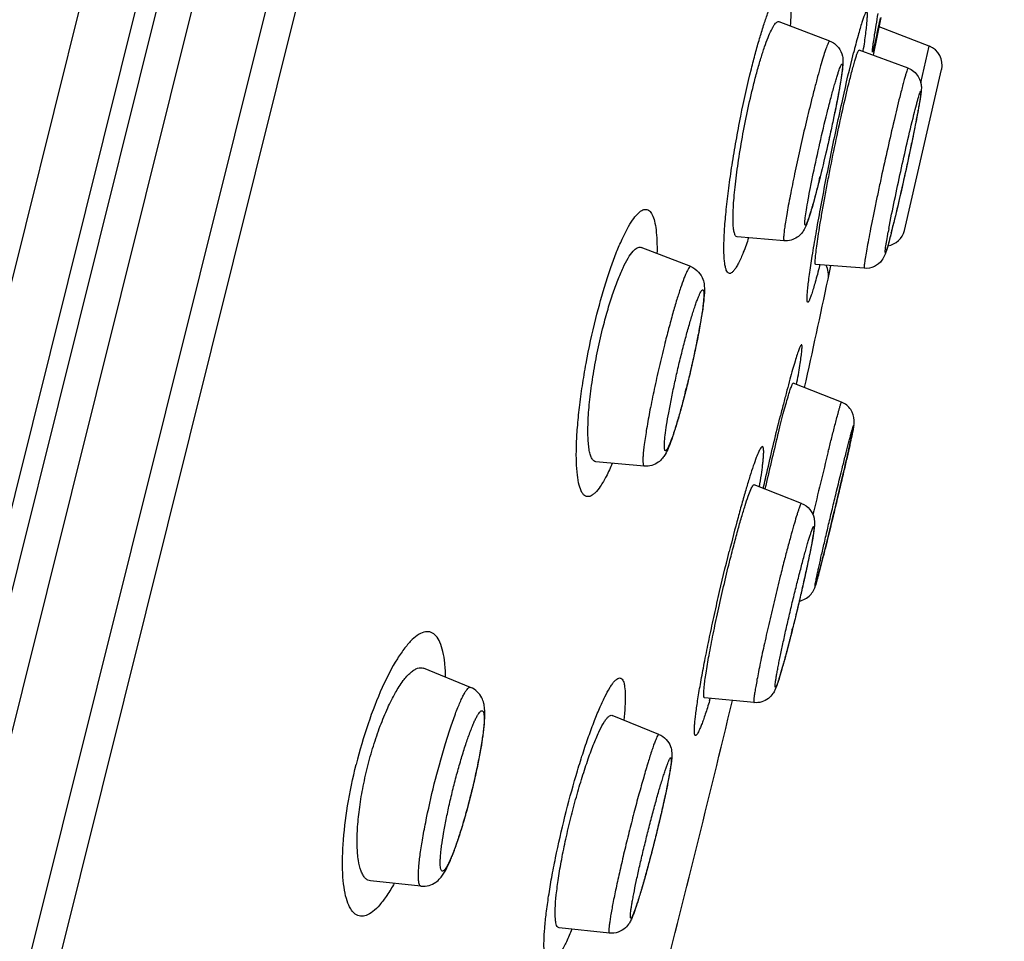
# Model space of a CAD drawing. Header units: millimetres. Extents: x 18 to 699, y 6 to 689.
# Tile 51 of 53: x 561 to 576, y 629 to 643. Entities that reach past the tile are written whole.
import ezdxf

# ---------------------------------------------------------------- set-up
doc = ezdxf.new("R2010")
doc.units = ezdxf.units.MM
doc.header["$LTSCALE"] = 46.255
doc.layers.get('0').update_dxf_attribs({"linetype": 'CONTINUOUS'})

msp = doc.modelspace()

# ---------------------------------------------------------------- linework, layer by layer
at = {"color": 9, "linetype": 'CONTINUOUS'}
for p, q in [((555.812, 617.239), (573.225, 687.08)), ((574.812, 686.69), (548.227, 580.066)), ((549.288, 579.846), (575.855, 686.4)), ((549.781, 580.015), (576.211, 686.019)), ((574.094, 642.79), (574.096, 642.803)), ((574.959, 642.318), (575.086, 642.868)), ((573.443, 639.589), (573.44, 639.58)), ((571.444, 637.751), (571.443, 637.747)), ((573.096, 637.798), (573.101, 637.829))]:
    msp.add_line(p, q, dxfattribs=at)
at = {"color": 7, "linetype": 'CONTINUOUS'}
for p, q in [((574.193, 686.329), (547.813, 580.523)), ((547.657, 581.14), (573.828, 686.105)), ((573.592, 642.947), (572.832, 643.237)), ((574.248, 642.733), (574.363, 643.301)), ((575.086, 642.869), (574.334, 643.158)), ((574.769, 642.54), (574.035, 642.812)), ((574.714, 640.107), (575.271, 642.522)), ((572.908, 639.952), (572.203, 640.012)), ((571.507, 639.563), (570.762, 639.851)), ((574.11, 639.538), (573.382, 639.594)), ((573.567, 639.376), (573.608, 639.577)), ((573.769, 637.532), (573.046, 637.817)), ((570.809, 636.571), (570.086, 636.635)), ((573.17, 636.013), (572.458, 636.292)), ((568.204, 633.253), (567.498, 633.539)), ((572.458, 633.024), (571.715, 633.095)), ((571.031, 632.548), (570.327, 632.833)), ((567.461, 630.272), (566.703, 630.351)), ((570.287, 629.567), (569.532, 629.646))]:
    msp.add_line(p, q, dxfattribs=at)
for centre, radius, start, end in [((574.979, 642.589), 0.3, 347, 69), ((574.421, 640.174), 0.3, 278.2324, 347), ((573.274, 639.439), 0.3, 347.9549, 28.5601), ((339.715, 689.156), 239.092, 347.58409, 347.98282), ((610.371, 627.72), 38.697, 166.0799, 167.2983), ((312.958, 695.322), 266.55, 345.99751, 346.49076), ((312.953, 695.299), 266.55, 345.50924, 346.00249)]:
    msp.add_arc(centre, radius, start, end, dxfattribs=at)
at = {"color": 9, "linetype": 'CONTINUOUS'}
for centre, radius, start, end in [((554.597, 645.617), 19.429, 345.8018, 346.0013), ((588.104, 637.546), 13.868, 169.2461, 169.4584), ((560.664, 643.578), 14.288, 345.7976, 346.0015), ((558.425, 644.137), 16.596, 346.0014, 346.1878), ((557.006, 641.351), 14.879, 345.7228, 345.9833), ((666.528, 613.678), 95.788, 166.038, 166.62002), ((545.801, 640.926), 28.068, 345.8556, 346.0006), ((560.894, 636.368), 11.389, 343.0904, 343.2524)]:
    msp.add_arc(centre, radius, start, end, dxfattribs=at)
for points, knots in [([(572.417, 642.531), (572.437, 642.609), (572.476, 642.76), (572.537, 642.977), (572.597, 643.174), (572.656, 643.348), (572.712, 643.497), (572.765, 643.619), (572.815, 643.712), (572.855, 643.771), (572.885, 643.801), (572.905, 643.813), (572.924, 643.818), (572.943, 643.813), (572.958, 643.799), (572.977, 643.767), (572.994, 643.707), (573.006, 643.612), (573.012, 643.489), (573.01, 643.34), (573.005, 643.231), (573.001, 643.173)], [0, 0, 0, 0, 0.116511, 0.225265, 0.324791, 0.413722, 0.490844, 0.555171, 0.606026, 0.6432, 0.656908, 0.667771, 0.67657, 0.684738, 0.694015, 0.705634, 0.737996, 0.783792, 0.843121, 0.915493, 1, 1, 1, 1]), ([(574.096, 642.803), (574.103, 642.848), (574.116, 642.932), (574.132, 643.051), (574.144, 643.153), (574.152, 643.227), (574.155, 643.277), (574.157, 643.308), (574.158, 643.334), (574.157, 643.354), (574.156, 643.371), (574.154, 643.382), (574.151, 643.39), (574.144, 643.392), (574.138, 643.386), (574.128, 643.372), (574.103, 643.318), (574.077, 643.237), (574.045, 643.13), (574.002, 642.978), (573.971, 642.856), (573.949, 642.768)], [0, 0, 0, 0, 0.108725, 0.204601, 0.286772, 0.354522, 0.382806, 0.407288, 0.427927, 0.444706, 0.457636, 0.466807, 0.472555, 0.476363, 0.481715, 0.490392, 0.519033, 0.622344, 0.696345, 0.784452, 1, 1, 1, 1]), ([(574.257, 642.855), (574.254, 642.844), (574.25, 642.826), (574.244, 642.806), (574.24, 642.794), (574.238, 642.788), (574.236, 642.785), (574.235, 642.782), (574.233, 642.783), (574.233, 642.786), (574.233, 642.791), (574.233, 642.802), (574.235, 642.821), (574.238, 642.849), (574.243, 642.886), (574.252, 642.952), (574.267, 643.053), (574.291, 643.196), (574.308, 643.302), (574.318, 643.359)], [0, 0, 0, 0, 0.048745, 0.084019, 0.096659, 0.106014, 0.112146, 0.115243, 0.117042, 0.121335, 0.128751, 0.139367, 0.170238, 0.213936, 0.270368, 0.339384, 0.51417, 0.735532, 1, 1, 1, 1]), ([(574.257, 642.855), (574.271, 642.912), (574.304, 643.059), (574.335, 643.206), (574.354, 643.295)], [0, 0, 0, 0, 0.393933, 1, 1, 1, 1]), ([(573.592, 642.947), (573.59, 642.948), (573.583, 642.944), (573.572, 642.925), (573.551, 642.88), (573.525, 642.804), (573.491, 642.698), (573.452, 642.566), (573.409, 642.408), (573.362, 642.23), (573.33, 642.104), (573.314, 642.039)], [0, 0, 0, 0, 0.006787, 0.020437, 0.072509, 0.157777, 0.274686, 0.420792, 0.592954, 0.787428, 1, 1, 1, 1]), ([(573.44, 639.58), (573.429, 639.536), (573.408, 639.453), (573.377, 639.338), (573.348, 639.24), (573.327, 639.17), (573.311, 639.123), (573.301, 639.095), (573.291, 639.072), (573.283, 639.054), (573.276, 639.041), (573.27, 639.033), (573.264, 639.028), (573.257, 639.032), (573.255, 639.04), (573.253, 639.053), (573.252, 639.071), (573.252, 639.093), (573.253, 639.121), (573.256, 639.167), (573.263, 639.237), (573.274, 639.334), (573.296, 639.498), (573.333, 639.74), (573.388, 640.07), (573.455, 640.443), (573.531, 640.844), (573.64, 641.392), (573.776, 642.036), (573.892, 642.539), (573.949, 642.768)], [0, 0, 0, 0, 0.031109, 0.058365, 0.081595, 0.100618, 0.108501, 0.115273, 0.12092, 0.125434, 0.128821, 0.131118, 0.132482, 0.133597, 0.135446, 0.13834, 0.142349, 0.14749, 0.15376, 0.161147, 0.179212, 0.20155, 0.227973, 0.292091, 0.369181, 0.456368, 0.550435, 0.647885, 0.838444, 1, 1, 1, 1]), ([(572.375, 639.996), (572.351, 639.923), (572.304, 639.794), (572.241, 639.646), (572.192, 639.557), (572.161, 639.511), (572.132, 639.479), (572.105, 639.461), (572.076, 639.461), (572.054, 639.482), (572.038, 639.515), (572.025, 639.563), (572.015, 639.624), (572.008, 639.701), (572.005, 639.79), (572.005, 639.936), (572.015, 640.147), (572.04, 640.431), (572.077, 640.749), (572.127, 641.093), (572.187, 641.453), (572.279, 641.935), (572.358, 642.295), (572.417, 642.531)], [0, 0, 0, 0, 0.061755, 0.109739, 0.128221, 0.142971, 0.154133, 0.162168, 0.168405, 0.175345, 0.184934, 0.197942, 0.21461, 0.234969, 0.258954, 0.286444, 0.351262, 0.427787, 0.513955, 0.607403, 0.705526, 0.805558, 1, 1, 1, 1]), ([(573.553, 641.868), (573.57, 641.937), (573.603, 642.067), (573.645, 642.222), (573.676, 642.332), (573.697, 642.401), (573.715, 642.461), (573.732, 642.51), (573.746, 642.549), (573.757, 642.574), (573.765, 642.589), (573.769, 642.596), (573.777, 642.604), (573.782, 642.593), (573.782, 642.585), (573.783, 642.568), (573.782, 642.541), (573.778, 642.5), (573.771, 642.448), (573.762, 642.386), (573.751, 642.314), (573.731, 642.202), (573.701, 642.043), (573.66, 641.836), (573.612, 641.611), (573.543, 641.303), (573.488, 641.07), (573.449, 640.917)], [0, 0, 0, 0, 0.086085, 0.161562, 0.194403, 0.223552, 0.248733, 0.269711, 0.286299, 0.298368, 0.302694, 0.305896, 0.309243, 0.312624, 0.315848, 0.320196, 0.33231, 0.348942, 0.369963, 0.395184, 0.424371, 0.457248, 0.532785, 0.618914, 0.712338, 0.809477, 1, 1, 1, 1]), ([(574.769, 642.54), (574.768, 642.54), (574.765, 642.538), (574.76, 642.529), (574.752, 642.509), (574.741, 642.474), (574.726, 642.426), (574.709, 642.364), (574.688, 642.289), (574.666, 642.202), (574.65, 642.14), (574.642, 642.107)], [0, 0, 0, 0, 0.00588, 0.018516, 0.067477, 0.148459, 0.260894, 0.403768, 0.575716, 0.775114, 1, 1, 1, 1]), ([(574.855, 641.845), (574.867, 641.894), (574.885, 641.963), (574.908, 642.049), (574.922, 642.098), (574.933, 642.138), (574.942, 642.164), (574.948, 642.179), (574.951, 642.187), (574.954, 642.191), (574.956, 642.195), (574.959, 642.193), (574.959, 642.188), (574.959, 642.182), (574.959, 642.173), (574.958, 642.161), (574.955, 642.139), (574.951, 642.106), (574.944, 642.058), (574.934, 642), (574.922, 641.933), (574.902, 641.826), (574.873, 641.674), (574.832, 641.475), (574.787, 641.257), (574.721, 640.954), (574.64, 640.592), (574.573, 640.307), (574.541, 640.174)], [0, 0, 0, 0, 0.0624, 0.087859, 0.109171, 0.12614, 0.138619, 0.143145, 0.146521, 0.148761, 0.149938, 0.150674, 0.152251, 0.154937, 0.158767, 0.163746, 0.169868, 0.185492, 0.205508, 0.229737, 0.257956, 0.289907, 0.363791, 0.448664, 0.541392, 0.638549, 0.831757, 1, 1, 1, 1]), ([(573.314, 642.039), (573.284, 641.921), (573.226, 641.681), (573.143, 641.32), (573.067, 640.968), (573.01, 640.688), (572.971, 640.485), (572.948, 640.353), (572.929, 640.237), (572.914, 640.14), (572.905, 640.062), (572.9, 640.006), (572.9, 639.972), (572.903, 639.956), (572.907, 639.952), (572.908, 639.952)], [0, 0, 0, 0, 0.170655, 0.347661, 0.520355, 0.678337, 0.74879, 0.812105, 0.867332, 0.913646, 0.95037, 0.976994, 0.993253, 0.997606, 1, 1, 1, 1]), ([(574.642, 642.107), (574.613, 641.99), (574.551, 641.734), (574.459, 641.332), (574.38, 640.974), (574.318, 640.684), (574.274, 640.475), (574.234, 640.279), (574.198, 640.098), (574.168, 639.939), (574.143, 639.803), (574.126, 639.706), (574.117, 639.643), (574.112, 639.607), (574.109, 639.579), (574.107, 639.557), (574.107, 639.546), (574.109, 639.538), (574.11, 639.538)], [0, 0, 0, 0, 0.138183, 0.300178, 0.471996, 0.556951, 0.6388, 0.715767, 0.786183, 0.84852, 0.901427, 0.943763, 0.960673, 0.974621, 0.985537, 0.993374, 0.998126, 1, 1, 1, 1]), ([(573.433, 640.852), (573.416, 640.786), (573.385, 640.663), (573.345, 640.517), (573.315, 640.416), (573.296, 640.352), (573.278, 640.299), (573.263, 640.255), (573.252, 640.225), (573.243, 640.207), (573.238, 640.197), (573.234, 640.19), (573.23, 640.186), (573.226, 640.183), (573.223, 640.186), (573.221, 640.191), (573.22, 640.198), (573.219, 640.208), (573.219, 640.226), (573.221, 640.256), (573.228, 640.321), (573.244, 640.426), (573.27, 640.578), (573.304, 640.76), (573.362, 641.043), (573.443, 641.415), (573.515, 641.717), (573.553, 641.868)], [0, 0, 0, 0, 0.083964, 0.156571, 0.187766, 0.215164, 0.238517, 0.25762, 0.272314, 0.277978, 0.282513, 0.285932, 0.288283, 0.289744, 0.290982, 0.292917, 0.295872, 0.29993, 0.305112, 0.318854, 0.337029, 0.386048, 0.450441, 0.52786, 0.61546, 0.808028, 1, 1, 1, 1]), ([(574.479, 640.133), (574.534, 640.42), (574.655, 640.992), (574.784, 641.562), (574.855, 641.845)], [0, 0, 0, 0, 0.500083, 1, 1, 1, 1]), ([(570.084, 638.785), (570.129, 638.966), (570.201, 639.227), (570.31, 639.558), (570.391, 639.776), (570.472, 639.966), (570.551, 640.126), (570.627, 640.254), (570.698, 640.347), (570.764, 640.406), (570.823, 640.427), (570.863, 640.418), (570.889, 640.401), (570.912, 640.375), (570.941, 640.325), (570.969, 640.237), (570.99, 640.106), (571.002, 639.943), (571.002, 639.824), (571.001, 639.759)], [0, 0, 0, 0, 0.217173, 0.316455, 0.407286, 0.488204, 0.557999, 0.61577, 0.661152, 0.694669, 0.718882, 0.72968, 0.741118, 0.754241, 0.769738, 0.809199, 0.860881, 0.924694, 1, 1, 1, 1]), ([(574.515, 640.073), (574.505, 640.03), (574.489, 639.97), (574.469, 639.895), (574.457, 639.853), (574.445, 639.817), (574.439, 639.796), (574.423, 639.762), (574.424, 639.799), (574.427, 639.822), (574.431, 639.858), (574.438, 639.902), (574.451, 639.978), (574.462, 640.039), (574.47, 640.083)], [0, 0, 0, 0, 0.212351, 0.298124, 0.369338, 0.425426, 0.465971, 0.499885, 0.533863, 0.574441, 0.630562, 0.701806, 0.787609, 1, 1, 1, 1]), ([(571.507, 639.563), (571.503, 639.564), (571.492, 639.561), (571.48, 639.546), (571.464, 639.521), (571.446, 639.486), (571.426, 639.44), (571.394, 639.36), (571.351, 639.235), (571.295, 639.06), (571.236, 638.856), (571.174, 638.628), (571.133, 638.469), (571.112, 638.386)], [0, 0, 0, 0, 0.00886, 0.023844, 0.046936, 0.078484, 0.118448, 0.16662, 0.286266, 0.434091, 0.605791, 0.796304, 1, 1, 1, 1]), ([(571.372, 638.266), (571.39, 638.341), (571.427, 638.486), (571.484, 638.69), (571.53, 638.844), (571.565, 638.953), (571.589, 639.022), (571.611, 639.081), (571.63, 639.129), (571.648, 639.167), (571.661, 639.192), (571.672, 639.205), (571.678, 639.213), (571.69, 639.218), (571.7, 639.205), (571.702, 639.185), (571.704, 639.153), (571.703, 639.112), (571.7, 639.059), (571.693, 638.997), (571.684, 638.924), (571.667, 638.811), (571.64, 638.652), (571.6, 638.444), (571.553, 638.219), (571.501, 637.986), (571.463, 637.83), (571.444, 637.751)], [0, 0, 0, 0, 0.092891, 0.178535, 0.253678, 0.286404, 0.315481, 0.340642, 0.361664, 0.378381, 0.390705, 0.395237, 0.398732, 0.403147, 0.407593, 0.41565, 0.428027, 0.444797, 0.46587, 0.491079, 0.520202, 0.552971, 0.628185, 0.713885, 0.806808, 0.903409, 1, 1, 1, 1]), ([(570.331, 636.613), (570.303, 636.547), (570.248, 636.429), (570.162, 636.278), (570.09, 636.184), (570.034, 636.137), (569.997, 636.117), (569.961, 636.111), (569.927, 636.12), (569.898, 636.143), (569.861, 636.196), (569.827, 636.297), (569.802, 636.452), (569.79, 636.65), (569.791, 636.888), (569.807, 637.16), (569.837, 637.46), (569.88, 637.78), (569.956, 638.226), (570.028, 638.562), (570.084, 638.785)], [0, 0, 0, 0, 0.063633, 0.114781, 0.153009, 0.167516, 0.179383, 0.189396, 0.198852, 0.209269, 0.221804, 0.255387, 0.301658, 0.360469, 0.430907, 0.511642, 0.600954, 0.696777, 0.796839, 1, 1, 1, 1]), ([(571.112, 638.386), (571.085, 638.276), (571.032, 638.057), (570.96, 637.733), (570.897, 637.425), (570.847, 637.149), (570.812, 636.918), (570.793, 636.759), (570.789, 636.663), (570.79, 636.62), (570.794, 636.595), (570.798, 636.581), (570.804, 636.571), (570.809, 636.571)], [0, 0, 0, 0, 0.183268, 0.365506, 0.5378, 0.691735, 0.819829, 0.915946, 0.950591, 0.975842, 0.984952, 0.991808, 1, 1, 1, 1]), ([(573.101, 637.829), (573.11, 637.88), (573.127, 637.973), (573.148, 638.103), (573.162, 638.196), (573.17, 638.259), (573.174, 638.297), (573.176, 638.329), (573.177, 638.354), (573.177, 638.373), (573.176, 638.384), (573.171, 638.393), (573.163, 638.39), (573.158, 638.381), (573.149, 638.366), (573.14, 638.344), (573.129, 638.316), (573.116, 638.282), (573.097, 638.224), (573.069, 638.136), (573.034, 638.013), (572.993, 637.868), (572.949, 637.703), (572.901, 637.52), (572.869, 637.391), (572.852, 637.325)], [0, 0, 0, 0, 0.091129, 0.169091, 0.232944, 0.259339, 0.281943, 0.300701, 0.315573, 0.326556, 0.333728, 0.337537, 0.34074, 0.346967, 0.356954, 0.370823, 0.388585, 0.41021, 0.435645, 0.497647, 0.573856, 0.663341, 0.765019, 0.877678, 1, 1, 1, 1]), ([(571.426, 637.681), (571.408, 637.609), (571.371, 637.471), (571.317, 637.277), (571.272, 637.132), (571.239, 637.031), (571.216, 636.968), (571.196, 636.914), (571.177, 636.871), (571.161, 636.838), (571.148, 636.818), (571.139, 636.807), (571.133, 636.803), (571.128, 636.801), (571.123, 636.803), (571.119, 636.808), (571.115, 636.82), (571.11, 636.856), (571.113, 636.929), (571.125, 637.046), (571.147, 637.198), (571.178, 637.38), (571.217, 637.586), (571.264, 637.807), (571.315, 638.036), (571.352, 638.189), (571.372, 638.266)], [0, 0, 0, 0, 0.092021, 0.175901, 0.248579, 0.279875, 0.307424, 0.330987, 0.35037, 0.365439, 0.376158, 0.379938, 0.382766, 0.384871, 0.386776, 0.389142, 0.392357, 0.401839, 0.433781, 0.482574, 0.546608, 0.623599, 0.710744, 0.804852, 0.902466, 1, 1, 1, 1]), ([(573.57, 636.789), (573.586, 636.852), (573.609, 636.945), (573.641, 637.069), (573.665, 637.162), (573.689, 637.255), (573.709, 637.332), (573.726, 637.394), (573.739, 637.441), (573.753, 637.486), (573.761, 637.518), (573.769, 637.532)], [0, 0, 0, 0, 0.250045, 0.375068, 0.50009, 0.625116, 0.750128, 0.812659, 0.875164, 0.937646, 1, 1, 1, 1]), ([(572.596, 636.239), (572.617, 636.333), (572.7, 636.696), (572.786, 637.058), (572.852, 637.325)], [0, 0, 0, 0, 0.261019, 1, 1, 1, 1]), ([(573.791, 636.584), (573.807, 636.648), (573.836, 636.765), (573.872, 636.905), (573.897, 637), (573.912, 637.057), (573.923, 637.098), (573.931, 637.125), (573.936, 637.142), (573.94, 637.155), (573.944, 637.166), (573.947, 637.175), (573.949, 637.178), (573.95, 637.183), (573.952, 637.181), (573.951, 637.177), (573.951, 637.171), (573.949, 637.161), (573.947, 637.143), (573.941, 637.113), (573.932, 637.07), (573.921, 637.015), (573.907, 636.951), (573.884, 636.847), (573.85, 636.698), (573.805, 636.5), (573.753, 636.281), (573.699, 636.051), (573.625, 635.746), (573.57, 635.519), (573.533, 635.371)], [0, 0, 0, 0, 0.079637, 0.146614, 0.174529, 0.198359, 0.217876, 0.225957, 0.232893, 0.238668, 0.243269, 0.246688, 0.248922, 0.249989, 0.250412, 0.251865, 0.254497, 0.258314, 0.263311, 0.2768, 0.294841, 0.317262, 0.34385, 0.374347, 0.445865, 0.52907, 0.620766, 0.717431, 0.81535, 1, 1, 1, 1]), ([(572.538, 636.261), (572.548, 636.321), (572.566, 636.431), (572.583, 636.563), (572.593, 636.653), (572.598, 636.708), (572.601, 636.756), (572.602, 636.794), (572.6, 636.825), (572.597, 636.844), (572.593, 636.856), (572.59, 636.861), (572.586, 636.864), (572.579, 636.865), (572.569, 636.858), (572.55, 636.833), (572.523, 636.779), (572.486, 636.689), (572.442, 636.566), (572.392, 636.413), (572.337, 636.231), (572.277, 636.024), (572.191, 635.707), (572.127, 635.46), (572.084, 635.289)], [0, 0, 0, 0, 0.079902, 0.146768, 0.174974, 0.199542, 0.220384, 0.237445, 0.250707, 0.260227, 0.263662, 0.266318, 0.268403, 0.27032, 0.275415, 0.28374, 0.311543, 0.354482, 0.412077, 0.483461, 0.567489, 0.662791, 0.767797, 1, 1, 1, 1]), ([(573.533, 635.371), (573.517, 635.307), (573.487, 635.19), (573.452, 635.05), (573.427, 634.955), (573.411, 634.898), (573.4, 634.857), (573.392, 634.83), (573.387, 634.813), (573.383, 634.8), (573.38, 634.789), (573.377, 634.78), (573.375, 634.776), (573.373, 634.772), (573.371, 634.774), (573.372, 634.778), (573.372, 634.784), (573.374, 634.794), (573.377, 634.812), (573.383, 634.842), (573.391, 634.885), (573.403, 634.94), (573.417, 635.004), (573.439, 635.108), (573.473, 635.257), (573.519, 635.455), (573.57, 635.674), (573.625, 635.904), (573.698, 636.209), (573.754, 636.436), (573.791, 636.584)], [0, 0, 0, 0, 0.079637, 0.146614, 0.174529, 0.198359, 0.217876, 0.225957, 0.232893, 0.238668, 0.243269, 0.246688, 0.248922, 0.249989, 0.250412, 0.251865, 0.254497, 0.258314, 0.263311, 0.2768, 0.294841, 0.317262, 0.34385, 0.374347, 0.445865, 0.52907, 0.620766, 0.717431, 0.81535, 1, 1, 1, 1]), ([(573.17, 636.013), (573.168, 636.014), (573.161, 636.007), (573.155, 635.994), (573.144, 635.97), (573.132, 635.937), (573.117, 635.895), (573.093, 635.82), (573.058, 635.705), (573.013, 635.544), (572.962, 635.355), (572.906, 635.144), (572.869, 634.996), (572.85, 634.919)], [0, 0, 0, 0, 0.005808, 0.019453, 0.041767, 0.072759, 0.112274, 0.160071, 0.279221, 0.427065, 0.599653, 0.792353, 1, 1, 1, 1]), ([(573.094, 634.782), (573.112, 634.856), (573.148, 634.996), (573.192, 635.165), (573.226, 635.289), (573.249, 635.37), (573.27, 635.443), (573.289, 635.505), (573.306, 635.558), (573.32, 635.601), (573.331, 635.629), (573.338, 635.646), (573.343, 635.655), (573.347, 635.661), (573.349, 635.664), (573.353, 635.665), (573.355, 635.66), (573.356, 635.655), (573.356, 635.646), (573.355, 635.634), (573.354, 635.613), (573.35, 635.58), (573.343, 635.532), (573.333, 635.473), (573.321, 635.405), (573.306, 635.328), (573.282, 635.209), (573.247, 635.044), (573.2, 634.831), (573.148, 634.603), (573.093, 634.37), (573.055, 634.214), (573.035, 634.136)], [0, 0, 0, 0, 0.091463, 0.174464, 0.211781, 0.245823, 0.276264, 0.302813, 0.32522, 0.343277, 0.356824, 0.361874, 0.365772, 0.368531, 0.370217, 0.371185, 0.372567, 0.374965, 0.378489, 0.383165, 0.388994, 0.404077, 0.423622, 0.447452, 0.475345, 0.507035, 0.54222, 0.621697, 0.710732, 0.805911, 0.903582, 1, 1, 1, 1]), ([(571.791, 633.055), (571.78, 633.019), (571.758, 632.951), (571.727, 632.855), (571.698, 632.77), (571.672, 632.698), (571.648, 632.638), (571.627, 632.591), (571.609, 632.558), (571.595, 632.538), (571.581, 632.528), (571.573, 632.532), (571.569, 632.539), (571.566, 632.548), (571.563, 632.568), (571.561, 632.6), (571.562, 632.65), (571.567, 632.712), (571.574, 632.787), (571.585, 632.874), (571.599, 632.973), (571.622, 633.126), (571.659, 633.341), (571.712, 633.624), (571.774, 633.934), (571.844, 634.264), (571.946, 634.718), (572.027, 635.061), (572.084, 635.289)], [0, 0, 0, 0, 0.033301, 0.063262, 0.089702, 0.112466, 0.131421, 0.146478, 0.15761, 0.164893, 0.168858, 0.170474, 0.172588, 0.175506, 0.179346, 0.189935, 0.204464, 0.222895, 0.245138, 0.271068, 0.300531, 0.333351, 0.40822, 0.493801, 0.587922, 0.688185, 0.792048, 1, 1, 1, 1]), ([(572.85, 634.919), (572.822, 634.807), (572.766, 634.58), (572.688, 634.244), (572.615, 633.923), (572.561, 633.672), (572.524, 633.491), (572.502, 633.374), (572.483, 633.273), (572.469, 633.188), (572.459, 633.12), (572.453, 633.072), (572.453, 633.042), (572.454, 633.029), (572.456, 633.025), (572.458, 633.024)], [0, 0, 0, 0, 0.179695, 0.360729, 0.533601, 0.68924, 0.758001, 0.81949, 0.872903, 0.917546, 0.952844, 0.978367, 0.993874, 0.997943, 1, 1, 1, 1]), ([(573.018, 634.067), (573, 633.997), (572.966, 633.863), (572.923, 633.702), (572.891, 633.586), (572.87, 633.511), (572.85, 633.444), (572.832, 633.387), (572.817, 633.34), (572.804, 633.303), (572.794, 633.279), (572.787, 633.265), (572.784, 633.258), (572.776, 633.251), (572.773, 633.266), (572.774, 633.281), (572.776, 633.312), (572.781, 633.351), (572.789, 633.401), (572.799, 633.461), (572.812, 633.53), (572.827, 633.607), (572.851, 633.726), (572.885, 633.889), (572.932, 634.1), (572.983, 634.324), (573.037, 634.553), (573.075, 634.706), (573.094, 634.782)], [0, 0, 0, 0, 0.09022, 0.171111, 0.207111, 0.239696, 0.268567, 0.293458, 0.314144, 0.330445, 0.34223, 0.346409, 0.349456, 0.352393, 0.355563, 0.363067, 0.375137, 0.391717, 0.412674, 0.437822, 0.466933, 0.499741, 0.535945, 0.617176, 0.707631, 0.803973, 0.902643, 1, 1, 1, 1]), ([(567.831, 633.405), (567.83, 633.475), (567.822, 633.605), (567.796, 633.782), (567.753, 633.922), (567.696, 634.024), (567.629, 634.076), (567.572, 634.089), (567.508, 634.087), (567.422, 634.049), (567.319, 633.964), (567.211, 633.839), (567.051, 633.605), (566.859, 633.226), (566.654, 632.694), (566.539, 632.303), (566.488, 632.098)], [0, 0, 0, 0, 0.067837, 0.124969, 0.171145, 0.207156, 0.235803, 0.249246, 0.263238, 0.295758, 0.337585, 0.390152, 0.453542, 0.609801, 0.796694, 1, 1, 1, 1]), ([(569.621, 631.316), (569.672, 631.522), (569.754, 631.824), (569.873, 632.214), (569.961, 632.48), (570.049, 632.719), (570.133, 632.928), (570.212, 633.101), (570.276, 633.221), (570.324, 633.296), (570.356, 633.337), (570.385, 633.367), (570.412, 633.387), (570.437, 633.396), (570.462, 633.392), (570.482, 633.374), (570.497, 633.346), (570.508, 633.308), (570.521, 633.237), (570.527, 633.121), (570.522, 632.954), (570.511, 632.829), (570.504, 632.761)], [0, 0, 0, 0, 0.217328, 0.320302, 0.416609, 0.504273, 0.581544, 0.646934, 0.699303, 0.720378, 0.738012, 0.752282, 0.763431, 0.772063, 0.779496, 0.78768, 0.798153, 0.811662, 0.828502, 0.872455, 0.929913, 1, 1, 1, 1]), ([(567.661, 631.805), (567.709, 631.997), (567.785, 632.275), (567.894, 632.623), (567.96, 632.814), (568.012, 632.947), (568.047, 633.03), (568.08, 633.101), (568.109, 633.159), (568.138, 633.204), (568.163, 633.238), (568.191, 633.258), (568.204, 633.253)], [0, 0, 0, 0, 0.378957, 0.550061, 0.699952, 0.765136, 0.822985, 0.872989, 0.914751, 0.948021, 0.972798, 1, 1, 1, 1]), ([(567.943, 631.735), (567.962, 631.813), (568.002, 631.966), (568.065, 632.187), (568.129, 632.389), (568.182, 632.542), (568.223, 632.649), (568.251, 632.717), (568.277, 632.775), (568.302, 632.822), (568.324, 632.859), (568.344, 632.885), (568.361, 632.901), (568.38, 632.906), (568.394, 632.893), (568.401, 632.871), (568.407, 632.838), (568.409, 632.795), (568.408, 632.742), (568.404, 632.679), (568.397, 632.606), (568.383, 632.492), (568.358, 632.332), (568.319, 632.124), (568.271, 631.899), (568.235, 631.745), (568.215, 631.667)], [0, 0, 0, 0, 0.095706, 0.18778, 0.272743, 0.347398, 0.379977, 0.408986, 0.434172, 0.455335, 0.472345, 0.485181, 0.494067, 0.5, 0.505933, 0.514819, 0.527655, 0.544665, 0.565828, 0.591014, 0.620023, 0.652602, 0.727257, 0.81222, 0.904294, 1, 1, 1, 1]), ([(571.031, 632.548), (571.028, 632.55), (571.021, 632.544), (571.015, 632.536), (571.005, 632.519), (570.99, 632.488), (570.971, 632.441), (570.949, 632.381), (570.913, 632.276), (570.863, 632.116), (570.798, 631.895), (570.727, 631.642), (570.653, 631.365), (570.605, 631.175), (570.581, 631.077)], [0, 0, 0, 0, 0.006574, 0.012795, 0.021253, 0.045022, 0.077892, 0.119618, 0.169829, 0.29375, 0.444943, 0.617589, 0.805022, 1, 1, 1, 1]), ([(570.846, 631.011), (570.865, 631.089), (570.904, 631.243), (570.963, 631.464), (571.02, 631.668), (571.066, 631.823), (571.1, 631.932), (571.122, 632.001), (571.142, 632.06), (571.16, 632.109), (571.176, 632.147), (571.187, 632.172), (571.196, 632.187), (571.2, 632.194), (571.209, 632.201), (571.214, 632.19), (571.215, 632.182), (571.216, 632.165), (571.214, 632.138), (571.21, 632.097), (571.203, 632.045), (571.193, 631.983), (571.18, 631.912), (571.159, 631.8), (571.126, 631.642), (571.081, 631.435), (571.029, 631.212), (570.991, 631.058), (570.972, 630.98)], [0, 0, 0, 0, 0.09707, 0.190418, 0.276472, 0.35194, 0.384785, 0.413944, 0.439142, 0.460146, 0.47677, 0.488891, 0.493252, 0.496499, 0.5, 0.503501, 0.506748, 0.511109, 0.52323, 0.539854, 0.560858, 0.586056, 0.615215, 0.64806, 0.723528, 0.809582, 0.90293, 1, 1, 1, 1]), ([(567.06, 630.313), (567.026, 630.252), (566.958, 630.14), (566.852, 629.997), (566.749, 629.893), (566.65, 629.83), (566.567, 629.815), (566.51, 629.83), (566.455, 629.863), (566.396, 629.937), (566.346, 630.059), (566.309, 630.22), (566.278, 630.503), (566.286, 630.928), (566.354, 631.493), (566.437, 631.892), (566.488, 632.098)], [0, 0, 0, 0, 0.06784, 0.124977, 0.171148, 0.207156, 0.235804, 0.249247, 0.263238, 0.295756, 0.337583, 0.390151, 0.453542, 0.609801, 0.796695, 1, 1, 1, 1]), ([(567.461, 630.272), (567.447, 630.273), (567.432, 630.305), (567.425, 630.346), (567.421, 630.399), (567.422, 630.464), (567.426, 630.543), (567.435, 630.633), (567.452, 630.774), (567.483, 630.973), (567.55, 631.333), (567.613, 631.613), (567.661, 631.805)], [0, 0, 0, 0, 0.027202, 0.051979, 0.085249, 0.127011, 0.177015, 0.234864, 0.300048, 0.449939, 0.621043, 1, 1, 1, 1]), ([(568.215, 631.667), (568.196, 631.589), (568.156, 631.436), (568.093, 631.215), (568.029, 631.013), (567.976, 630.86), (567.935, 630.753), (567.907, 630.685), (567.881, 630.627), (567.856, 630.58), (567.834, 630.543), (567.814, 630.517), (567.797, 630.501), (567.779, 630.496), (567.764, 630.509), (567.757, 630.531), (567.752, 630.564), (567.749, 630.607), (567.75, 630.66), (567.754, 630.723), (567.761, 630.796), (567.775, 630.91), (567.8, 631.07), (567.839, 631.278), (567.887, 631.503), (567.923, 631.657), (567.943, 631.735)], [0, 0, 0, 0, 0.095706, 0.18778, 0.272743, 0.347398, 0.379977, 0.408986, 0.434172, 0.455335, 0.472345, 0.485181, 0.494067, 0.5, 0.505933, 0.514819, 0.527655, 0.544665, 0.565828, 0.591014, 0.620023, 0.652602, 0.727257, 0.81222, 0.904294, 1, 1, 1, 1]), ([(569.722, 629.626), (569.697, 629.563), (569.648, 629.448), (569.574, 629.298), (569.514, 629.199), (569.47, 629.141), (569.441, 629.113), (569.415, 629.096), (569.389, 629.089), (569.365, 629.097), (569.347, 629.117), (569.333, 629.147), (569.321, 629.188), (569.313, 629.239), (569.305, 629.328), (569.305, 629.463), (569.316, 629.653), (569.34, 629.877), (569.376, 630.13), (569.422, 630.406), (569.5, 630.806), (569.57, 631.111), (569.621, 631.316)], [0, 0, 0, 0, 0.070096, 0.127565, 0.171514, 0.188349, 0.201856, 0.212333, 0.220522, 0.227954, 0.236581, 0.247727, 0.261998, 0.279636, 0.300715, 0.353085, 0.418467, 0.495732, 0.583394, 0.679701, 0.782674, 1, 1, 1, 1]), ([(570.581, 631.077), (570.556, 630.98), (570.51, 630.789), (570.445, 630.51), (570.388, 630.253), (570.342, 630.028), (570.311, 629.863), (570.294, 629.753), (570.285, 629.689), (570.28, 629.639), (570.278, 629.606), (570.279, 629.586), (570.281, 629.575), (570.284, 629.567), (570.287, 629.567)], [0, 0, 0, 0, 0.194978, 0.382411, 0.555057, 0.70625, 0.830171, 0.880382, 0.922108, 0.954978, 0.978747, 0.987205, 0.993426, 1, 1, 1, 1]), ([(570.972, 630.98), (570.952, 630.902), (570.913, 630.748), (570.854, 630.527), (570.797, 630.323), (570.752, 630.168), (570.718, 630.059), (570.696, 629.99), (570.675, 629.931), (570.657, 629.882), (570.642, 629.844), (570.63, 629.819), (570.622, 629.804), (570.617, 629.797), (570.608, 629.79), (570.604, 629.801), (570.603, 629.809), (570.602, 629.826), (570.604, 629.853), (570.608, 629.894), (570.615, 629.946), (570.625, 630.008), (570.638, 630.079), (570.659, 630.191), (570.691, 630.349), (570.737, 630.556), (570.789, 630.779), (570.826, 630.933), (570.846, 631.011)], [0, 0, 0, 0, 0.09707, 0.190418, 0.276472, 0.35194, 0.384785, 0.413944, 0.439142, 0.460146, 0.47677, 0.488891, 0.493252, 0.496499, 0.5, 0.503501, 0.506748, 0.511109, 0.52323, 0.539854, 0.560858, 0.586056, 0.615215, 0.64806, 0.723528, 0.809582, 0.90293, 1, 1, 1, 1])]:
    msp.add_open_spline(points, degree=3, knots=knots, dxfattribs=at)
at = {"color": 7, "linetype": 'CONTINUOUS'}
for points, knots in [([(572.449, 642.285), (572.466, 642.356), (572.502, 642.492), (572.557, 642.683), (572.611, 642.851), (572.662, 642.991), (572.705, 643.089), (572.737, 643.151), (572.759, 643.186), (572.779, 643.212), (572.797, 643.229), (572.815, 643.239), (572.828, 643.239), (572.832, 643.237)], [0, 0, 0, 0, 0.208803, 0.399722, 0.568649, 0.712041, 0.827103, 0.87342, 0.912108, 0.943252, 0.967255, 0.985244, 1, 1, 1, 1]), ([(573.592, 642.947), (573.642, 642.928), (573.73, 642.864), (573.786, 642.739), (573.792, 642.637), (573.784, 642.526), (573.761, 642.369), (573.721, 642.14), (573.666, 641.863), (573.6, 641.553), (573.526, 641.232), (573.475, 641.017), (573.448, 640.911)], [0, 0, 0, 0, 0.07546, 0.142768, 0.184387, 0.216936, 0.297111, 0.406418, 0.54078, 0.691557, 0.848305, 1, 1, 1, 1]), ([(573.889, 642.352), (573.906, 642.419), (573.93, 642.512), (573.962, 642.627), (573.982, 642.693), (573.998, 642.744), (574.014, 642.782), (574.022, 642.802), (574.032, 642.813), (574.035, 642.812)], [0, 0, 0, 0, 0.423264, 0.594728, 0.737162, 0.849251, 0.930092, 0.979438, 1, 1, 1, 1]), ([(574.769, 642.54), (574.8, 642.528), (574.858, 642.494), (574.923, 642.42), (574.958, 642.337), (574.969, 642.256), (574.963, 642.18), (574.95, 642.095), (574.933, 641.994), (574.911, 641.87), (574.883, 641.725), (574.837, 641.498), (574.773, 641.189), (574.69, 640.81), (574.607, 640.449), (574.552, 640.219), (574.526, 640.114)], [0, 0, 0, 0, 0.038914, 0.077506, 0.114362, 0.142323, 0.172877, 0.203814, 0.243661, 0.293106, 0.351421, 0.417318, 0.565273, 0.722176, 0.872102, 1, 1, 1, 1]), ([(573.382, 639.594), (573.38, 639.594), (573.376, 639.601), (573.375, 639.615), (573.374, 639.637), (573.376, 639.684), (573.384, 639.762), (573.398, 639.879), (573.42, 640.025), (573.447, 640.197), (573.48, 640.391), (573.518, 640.602), (573.56, 640.826), (573.621, 641.137), (573.699, 641.521), (573.794, 641.953), (573.858, 642.227), (573.889, 642.352)], [0, 0, 0, 0, 0.002319, 0.007222, 0.015125, 0.02607, 0.056928, 0.099228, 0.152082, 0.214356, 0.284705, 0.361605, 0.443389, 0.528282, 0.699995, 0.861899, 1, 1, 1, 1]), ([(572.203, 640.012), (572.194, 640.012), (572.18, 640.023), (572.17, 640.044), (572.158, 640.077), (572.148, 640.135), (572.142, 640.22), (572.141, 640.327), (572.146, 640.454), (572.156, 640.598), (572.178, 640.821), (572.217, 641.125), (572.302, 641.637), (572.384, 642.027), (572.449, 642.285)], [0, 0, 0, 0, 0.011615, 0.019794, 0.03011, 0.057686, 0.094727, 0.140959, 0.195827, 0.258587, 0.32835, 0.484714, 0.655688, 1, 1, 1, 1]), ([(573.448, 640.911), (573.433, 640.849), (573.403, 640.732), (573.359, 640.566), (573.319, 640.424), (573.283, 640.305), (573.249, 640.205), (573.215, 640.126), (573.169, 640.057), (573.105, 639.997), (573.013, 639.955), (572.943, 639.949), (572.908, 639.952)], [0, 0, 0, 0, 0.160551, 0.305316, 0.430722, 0.534572, 0.617926, 0.695012, 0.750298, 0.826808, 0.912328, 1, 1, 1, 1]), ([(574.526, 640.114), (574.51, 640.05), (574.488, 639.963), (574.458, 639.855), (574.44, 639.794), (574.417, 639.728), (574.371, 639.64), (574.265, 639.553), (574.161, 639.534), (574.11, 639.538)], [0, 0, 0, 0, 0.250707, 0.347412, 0.426464, 0.49803, 0.615246, 0.803007, 1, 1, 1, 1]), ([(570.186, 638.629), (570.208, 638.719), (570.254, 638.891), (570.33, 639.136), (570.408, 639.353), (570.485, 639.537), (570.56, 639.682), (570.623, 639.775), (570.672, 639.825), (570.703, 639.847), (570.734, 639.857), (570.754, 639.854), (570.762, 639.851)], [0, 0, 0, 0, 0.197758, 0.382658, 0.54931, 0.693052, 0.810228, 0.898628, 0.932093, 0.959004, 0.980734, 1, 1, 1, 1]), ([(571.507, 639.563), (571.551, 639.546), (571.628, 639.493), (571.691, 639.386), (571.711, 639.289), (571.714, 639.181), (571.702, 639.037), (571.674, 638.838), (571.632, 638.599), (571.578, 638.328), (571.515, 638.041), (571.468, 637.845), (571.443, 637.747)], [0, 0, 0, 0, 0.073806, 0.140014, 0.18844, 0.226463, 0.308084, 0.412704, 0.540639, 0.686414, 0.842396, 1, 1, 1, 1]), ([(570.086, 636.635), (570.075, 636.636), (570.05, 636.648), (570.022, 636.685), (570, 636.739), (569.984, 636.811), (569.972, 636.9), (569.965, 637.007), (569.964, 637.128), (569.97, 637.318), (569.992, 637.581), (570.038, 637.918), (570.102, 638.272), (570.156, 638.51), (570.186, 638.629)], [0, 0, 0, 0, 0.016898, 0.037906, 0.065863, 0.101771, 0.145819, 0.197807, 0.257302, 0.323715, 0.4743, 0.642688, 0.820825, 1, 1, 1, 1]), ([(572.811, 637.029), (572.826, 637.087), (572.853, 637.197), (572.894, 637.353), (572.931, 637.49), (572.964, 637.604), (572.992, 637.694), (573.012, 637.754), (573.026, 637.788), (573.034, 637.804), (573.039, 637.813), (573.044, 637.817), (573.046, 637.817)], [0, 0, 0, 0, 0.217488, 0.414027, 0.586248, 0.731193, 0.8464, 0.929968, 0.959484, 0.980731, 0.993846, 1, 1, 1, 1]), ([(571.443, 637.747), (571.425, 637.672), (571.387, 637.527), (571.331, 637.321), (571.276, 637.138), (571.226, 636.983), (571.178, 636.854), (571.133, 636.758), (571.082, 636.683), (571.017, 636.621), (570.923, 636.575), (570.847, 636.567), (570.809, 636.571)], [0, 0, 0, 0, 0.16246, 0.313255, 0.44753, 0.561743, 0.655207, 0.736149, 0.782998, 0.845286, 0.920355, 1, 1, 1, 1]), ([(573.532, 635.369), (573.56, 635.478), (573.615, 635.705), (573.698, 636.047), (573.778, 636.384), (573.848, 636.686), (573.897, 636.905), (573.927, 637.045), (573.943, 637.12), (573.956, 637.188), (573.966, 637.289), (573.922, 637.432), (573.825, 637.51), (573.769, 637.532)], [0, 0, 0, 0, 0.14806, 0.306646, 0.462306, 0.601865, 0.713712, 0.756466, 0.789732, 0.814734, 0.847427, 0.921601, 1, 1, 1, 1]), ([(572.088, 635.13), (572.109, 635.212), (572.149, 635.371), (572.21, 635.597), (572.267, 635.798), (572.319, 635.97), (572.364, 636.107), (572.401, 636.206), (572.429, 636.264), (572.446, 636.289), (572.455, 636.294), (572.458, 636.292)], [0, 0, 0, 0, 0.207151, 0.39936, 0.57147, 0.718869, 0.837647, 0.924745, 0.978225, 0.992451, 1, 1, 1, 1]), ([(573.17, 636.013), (573.218, 635.994), (573.303, 635.933), (573.36, 635.81), (573.366, 635.711), (573.357, 635.611), (573.334, 635.473), (573.296, 635.272), (573.243, 635.024), (573.18, 634.74), (573.11, 634.439), (573.06, 634.235), (573.035, 634.133)], [0, 0, 0, 0, 0.077706, 0.149865, 0.195284, 0.226429, 0.30114, 0.404729, 0.534567, 0.683322, 0.841801, 1, 1, 1, 1]), ([(573.135, 634.547), (573.166, 634.553), (573.227, 634.575), (573.3, 634.631), (573.344, 634.694), (573.369, 634.751), (573.386, 634.807), (573.406, 634.879), (573.431, 634.971), (573.461, 635.086), (573.495, 635.221), (573.519, 635.317), (573.532, 635.369)], [0, 0, 0, 0, 0.098872, 0.196786, 0.284706, 0.332729, 0.392063, 0.466801, 0.566112, 0.689723, 0.835401, 1, 1, 1, 1]), ([(571.715, 633.095), (571.71, 633.095), (571.706, 633.107), (571.703, 633.121), (571.702, 633.151), (571.704, 633.199), (571.71, 633.272), (571.721, 633.363), (571.744, 633.519), (571.784, 633.751), (571.845, 634.062), (571.918, 634.407), (572, 634.767), (572.058, 635.01), (572.088, 635.13)], [0, 0, 0, 0, 0.00706, 0.013779, 0.022909, 0.048521, 0.08381, 0.128389, 0.181709, 0.311721, 0.467106, 0.63973, 0.82053, 1, 1, 1, 1]), ([(573.035, 634.133), (573.017, 634.061), (572.982, 633.924), (572.931, 633.729), (572.884, 633.56), (572.844, 633.42), (572.808, 633.307), (572.777, 633.222), (572.736, 633.148), (572.673, 633.08), (572.574, 633.028), (572.496, 633.021), (572.458, 633.024)], [0, 0, 0, 0, 0.165005, 0.315914, 0.447761, 0.556776, 0.641748, 0.711241, 0.757419, 0.829805, 0.913879, 1, 1, 1, 1]), ([(566.658, 632.055), (566.685, 632.162), (566.743, 632.37), (566.844, 632.668), (566.954, 632.935), (567.068, 633.164), (567.182, 633.344), (567.279, 633.458), (567.355, 633.516), (567.406, 633.541), (567.454, 633.55), (567.484, 633.545), (567.498, 633.539)], [0, 0, 0, 0, 0.184576, 0.362013, 0.525626, 0.669597, 0.789395, 0.882379, 0.918946, 0.949613, 0.975815, 1, 1, 1, 1]), ([(568.217, 631.667), (568.239, 631.754), (568.279, 631.926), (568.332, 632.175), (568.374, 632.406), (568.403, 632.609), (568.42, 632.783), (568.42, 632.915), (568.404, 633.018), (568.373, 633.106), (568.308, 633.194), (568.242, 633.238), (568.204, 633.253)], [0, 0, 0, 0, 0.159965, 0.313175, 0.453431, 0.575781, 0.677895, 0.764466, 0.809029, 0.862807, 0.928246, 1, 1, 1, 1]), ([(569.708, 631.295), (569.735, 631.4), (569.789, 631.605), (569.876, 631.901), (569.964, 632.171), (570.05, 632.404), (570.131, 632.591), (570.196, 632.715), (570.244, 632.785), (570.274, 632.816), (570.301, 632.835), (570.32, 632.836), (570.327, 632.833)], [0, 0, 0, 0, 0.192283, 0.377063, 0.547182, 0.696149, 0.818455, 0.909938, 0.943396, 0.968707, 0.98667, 1, 1, 1, 1]), ([(571.031, 632.548), (571.072, 632.532), (571.145, 632.481), (571.207, 632.377), (571.225, 632.284), (571.224, 632.212), (571.219, 632.15), (571.206, 632.056), (571.182, 631.915), (571.144, 631.72), (571.094, 631.492), (571.036, 631.242), (570.994, 631.068), (570.972, 630.98)], [0, 0, 0, 0, 0.079491, 0.154431, 0.210617, 0.248362, 0.283413, 0.322327, 0.418181, 0.538703, 0.680058, 0.836204, 1, 1, 1, 1]), ([(566.703, 630.351), (566.689, 630.352), (566.659, 630.361), (566.62, 630.392), (566.588, 630.438), (566.548, 630.525), (566.515, 630.672), (566.5, 630.884), (566.506, 631.139), (566.534, 631.428), (566.585, 631.737), (566.631, 631.948), (566.658, 632.055)], [0, 0, 0, 0, 0.024185, 0.050387, 0.081054, 0.117621, 0.210605, 0.330403, 0.474374, 0.637987, 0.815424, 1, 1, 1, 1]), ([(567.461, 630.272), (567.501, 630.268), (567.581, 630.275), (567.679, 630.323), (567.748, 630.385), (567.81, 630.469), (567.872, 630.586), (567.939, 630.747), (568.009, 630.94), (568.08, 631.163), (568.151, 631.409), (568.195, 631.579), (568.217, 631.667)], [0, 0, 0, 0, 0.071765, 0.137223, 0.190995, 0.235558, 0.322126, 0.42424, 0.546588, 0.686839, 0.840043, 1, 1, 1, 1]), ([(569.532, 629.646), (569.525, 629.647), (569.508, 629.657), (569.493, 629.686), (569.482, 629.728), (569.472, 629.812), (569.473, 629.951), (569.49, 630.155), (569.523, 630.401), (569.571, 630.681), (569.634, 630.983), (569.682, 631.19), (569.708, 631.295)], [0, 0, 0, 0, 0.01333, 0.031293, 0.056604, 0.090062, 0.181545, 0.303851, 0.452818, 0.622937, 0.807717, 1, 1, 1, 1]), ([(570.972, 630.98), (570.95, 630.891), (570.906, 630.718), (570.839, 630.47), (570.776, 630.246), (570.718, 630.055), (570.674, 629.919), (570.641, 629.831), (570.617, 629.773), (570.583, 629.709), (570.524, 629.635), (570.42, 629.573), (570.332, 629.562), (570.287, 629.567)], [0, 0, 0, 0, 0.163817, 0.319981, 0.461348, 0.58187, 0.677721, 0.716632, 0.751688, 0.78945, 0.845652, 0.920527, 1, 1, 1, 1])]:
    msp.add_open_spline(points, degree=3, knots=knots, dxfattribs=at)

doc.saveas('drawing.dxf')
